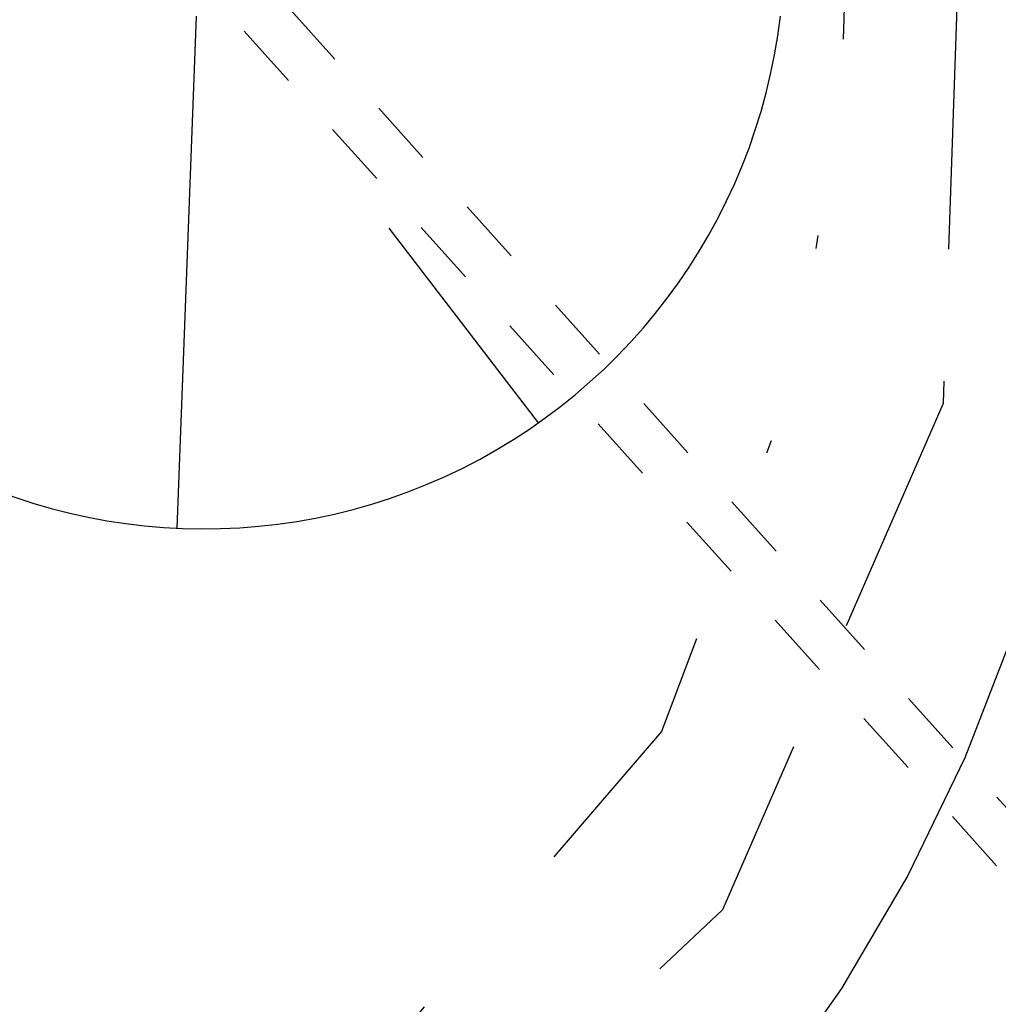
# Model space of a CAD drawing. Extents: x 446005 to 446745, y 447032 to 448234.
# Tile 33 of 127: x 446360.59 to 446367.99, y 447161.59 to 447169.04. Entities that reach past the tile are written whole.
import ezdxf

# ---------------------------------------------------------------- set-up
doc = ezdxf.new("R2010")
doc.units = 0
doc.header["$LTSCALE"] = 2
doc.header["$MEASUREMENT"] = 0
for name, pattern in [('AUSGEZOGEN', [0]), ('GESTRICH-X2', [1.5, 1, -0.5]), ('GETRENNTX3', [3.25, 1, -0.75, 0, -0.75, 0, -0.75]), ('STRICHLINIEX2', [0.5, 0.25, -0.25])]:
    doc.linetypes.add(name, pattern=pattern)
for name, color, linetype in [('BOESCHG', 250, 'AUSGEZOGEN'), ('DB-Autohof', 15, 'CONTINUOUS'), ('FBRTOP', 250, 'AUSGEZOGEN'), ('STROMLTG', 4, 'AUSGEZOGEN'), ('TELEKOM', 4, 'GETRENNTX3')]:
    doc.layers.add(name, color=color, linetype=linetype)

msp = doc.modelspace()

# ---------------------------------------------------------------- linework, layer by layer
at = {"layer": 'BOESCHG'}
msp.add_lwpolyline([(446482.7459, 447140.5546, 0.000007), (446485.0918, 447124.3992, 0.000282)], format="xyb", dxfattribs=at)
at = {"layer": 'DB-Autohof', "linetype": 'STRICHLINIEX2'}
for p, q in [((446380.9976, 447148.6442), (446362.5181, 447169.2467)), ((446380.6976, 447148.5286), (446362.2278, 447169.0172))]:
    msp.add_line(p, q, dxfattribs=at)
at = {"layer": 'DB-Autohof', "linetype": 'Continuous'}
for p, q in [((446361.921, 447169.0685), (446361.7745, 447165.1942)), ((446364.5118, 447165.9923), (446363.3812, 447167.4634)), ((446368.0941, 447164.379), (446367.7359, 447163.4564)), ((446367.7359, 447163.4564), (446367.3043, 447162.5658)), ((446367.3043, 447162.5658), (446366.8023, 447161.7129)), ((446366.8023, 447161.7129), (446366.2331, 447160.9033))]:
    msp.add_line(p, q, dxfattribs=at)
msp.add_arc((446361.9813, 447169.578), 4.3887, 171.17151, 353.32375, dxfattribs=at)
at = {"layer": 'FBRTOP'}
for points in [[(446412.075, 447372.655, 0.000006), (446414.0837, 447357.131, 0.00001), (446415.257, 447348.066, 0.000016), (446416.8535, 447335.736, -0.000001), (446418.45, 447323.406, -0.000146), (446420.5278, 447307.3219, -0.000272), (446421.634, 447298.702, -0.00647), (446421.7086, 447298.0517, -0.000174), (446424.154, 447273.889, -0.003297), (446424.4668, 447270.5686, -0.001172), (446425.263, 447261.222)], [(446363.327, 447740.4477, 0.000002), (446366.277, 447717.758, 0.000326)]]:
    msp.add_lwpolyline(points, format="xyb", dxfattribs=at)
at = {"layer": 'STROMLTG', "linetype": 'GESTRICH-X2', "flags": 128}
msp.add_lwpolyline([(446351.8182, 447143.2282), (446359.2943, 447157.4319), (446359.9122, 447158.8522), (446363.7429, 447160.2726), (446365.9055, 447162.3106), (446367.5736, 447166.1394), (446367.8208, 447173.303), (446367.8826, 447183.4926), (446367.7081, 447192.9253), (446366.7856, 447206.8526), (446364.7658, 447221.5723), (446361.5986, 447245.2087), (446357.9613, 447269.4423), (446355.6616, 447280.3192), (446351.7842, 447291.7884), (446347.1733, 447303.5718), (446339.1771, 447323.7602), (446337.4953, 447327.2817), (446333.7065, 447333.8728)], dxfattribs=at)
at = {"layer": 'TELEKOM', "flags": 128}
msp.add_lwpolyline([(446246.3748, 447344.5484), (446275.8867, 447348.1989), (446301.8982, 447351.9633), (446319.3909, 447354.5864), (446320.8383, 447354.641), (446322.04, 447354.2588), (446329.1681, 447341.2651), (446337.0871, 447327.2882), (446343.843, 447310.9446), (446349.6882, 447296.235), (446353.6252, 447285.5363), (446355.4706, 447279.4491), (446357.7467, 447269.1193), (446359.5306, 447256.576), (446361.1532, 447246.8445), (446363.3942, 447229.8742), (446366.069, 447208.1781), (446366.9212, 447199.236), (446367.2155, 447181.6717), (446366.8022, 447168.5086), (446366.4469, 447166.3186), (446365.4402, 447163.6552), (446363.2493, 447161.1102), (446359.2294, 447159.0133), (446352.1416, 447147.3581), (446350.287, 447143.9528), (446346.7435, 447143.4167), (446319.3571, 447141.1633), (446298.5177, 447139.1812), (446274.8851, 447136.901), (446246.0768, 447134.1634)], dxfattribs=at)

doc.saveas('drawing.dxf')
